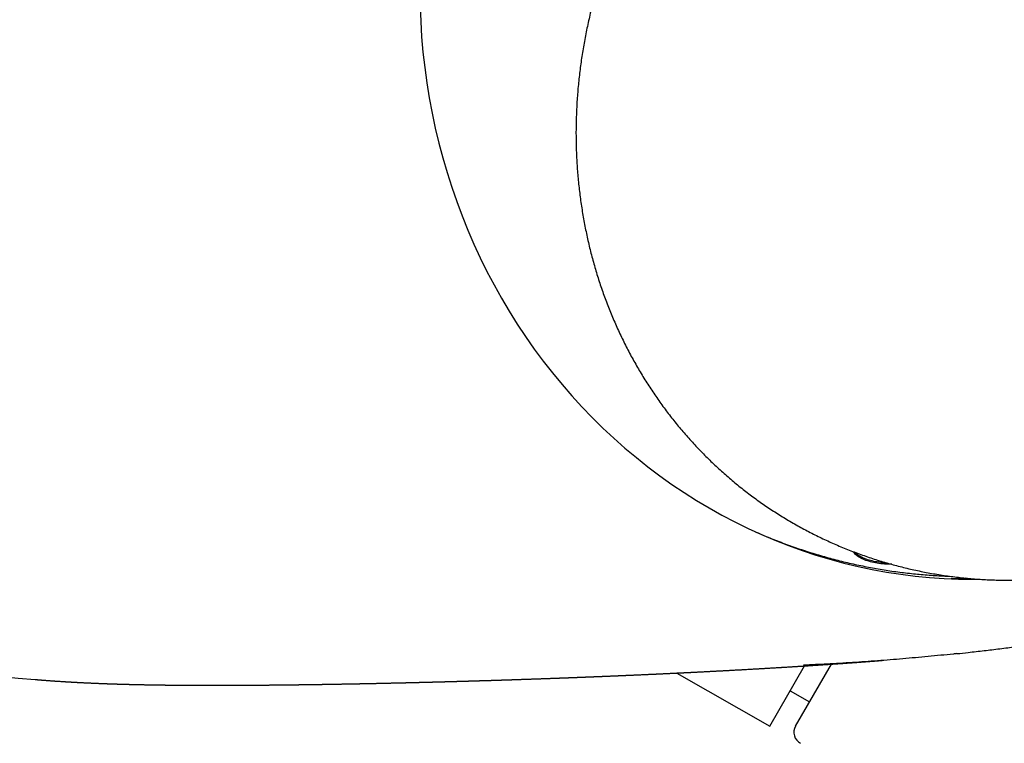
# Model space of a CAD drawing. Header units: millimetres. Extents: x 8 to 1080, y 12 to 906.
# Tile 28 of 76: x 674 to 714, y 472 to 501. Entities that reach past the tile are written whole.
import ezdxf

# ---------------------------------------------------------------- set-up
doc = ezdxf.new("R2010")
doc.units = ezdxf.units.MM

msp = doc.modelspace()

# ---------------------------------------------------------------- linework, layer by layer
at = {"color": 7, "linetype": 'Continuous', "lineweight": 30}
for p, q in [((704.547, 472.933), (705.95, 475.363)), ((705.587, 472.935), (707.031, 475.435)), ((674.904, 474.824), (674.904, 474.824)), ((700.8, 475.078), (704.547, 472.933)), ((705.372, 474.362), (706.151, 473.912))]:
    msp.add_line(p, q, dxfattribs=at)
at = {"color": 7, "linetype": 'Continuous', "lineweight": 30, "flags": 128}
for points in [[(690.439, 501.987), (690.462, 501.366), (690.5, 500.745), (690.554, 500.126), (690.623, 499.509), (690.706, 498.893), (690.805, 498.281), (690.919, 497.671), (691.048, 497.064), (691.192, 496.462), (691.351, 495.863), (691.524, 495.27), (691.712, 494.681), (691.914, 494.097), (692.13, 493.52), (692.361, 492.949), (692.606, 492.384), (692.864, 491.826), (693.136, 491.276), (693.422, 490.734), (693.72, 490.199), (694.032, 489.674), (694.357, 489.157), (694.694, 488.649), (695.043, 488.151), (695.405, 487.662), (695.779, 487.184), (696.164, 486.717), (696.561, 486.26), (696.968, 485.815), (697.387, 485.381), (697.816, 484.959), (698.255, 484.549), (698.704, 484.152), (699.163, 483.767), (699.631, 483.395), (700.108, 483.036), (700.594, 482.69), (701.088, 482.359), (701.59, 482.041), (702.1, 481.737), (702.617, 481.447), (703.141, 481.172), (703.672, 480.912), (704.209, 480.667), (704.751, 480.436), (705.299, 480.221), (705.853, 480.021), (706.411, 479.837), (706.973, 479.668), (707.539, 479.515), (708.109, 479.378), (708.682, 479.256), (709.258, 479.151), (709.836, 479.062), (710.416, 478.989), (710.998, 478.932), (711.581, 478.891), (712.165, 478.867), (712.749, 478.859), (713.001, 478.86)], [(712.431, 478.909), (712.146, 478.891), (711.864, 478.877)]]:
    msp.add_lwpolyline(points, dxfattribs=at)
at = {"color": 7, "linetype": 'Continuous', "lineweight": 30}
for centre, radius, start, end in [((677.432, 509.661), 34.936, 230.3863, 265.85), ((706.02, 472.685), 0.5, 150, 242.3948)]:
    msp.add_arc(centre, radius, start, end, dxfattribs=at)
for points, knots in [([(734.829, 498.442), (734.834, 498.496), (734.846, 498.651), (734.863, 498.908), (734.879, 499.212), (734.89, 499.516), (734.897, 499.82), (734.899, 500.124), (734.896, 500.427), (734.889, 500.729), (734.877, 501.031), (734.861, 501.333), (734.84, 501.634), (734.815, 501.934), (734.785, 502.233), (734.75, 502.531), (734.711, 502.829), (734.668, 503.125), (734.619, 503.42), (734.567, 503.714), (734.51, 504.007), (734.448, 504.298), (734.382, 504.588), (734.312, 504.877), (734.237, 505.164), (734.157, 505.449), (734.074, 505.733), (733.986, 506.015), (733.893, 506.295), (733.796, 506.573), (733.695, 506.85), (733.59, 507.124), (733.48, 507.396), (733.367, 507.666), (733.249, 507.934), (733.126, 508.2), (733, 508.463), (732.869, 508.724), (732.735, 508.983), (732.596, 509.239), (732.454, 509.492), (732.307, 509.743), (732.157, 509.991), (732.002, 510.236), (731.844, 510.479), (731.682, 510.718), (731.516, 510.955), (731.346, 511.189), (731.172, 511.419), (730.995, 511.647), (730.815, 511.871), (730.63, 512.092), (730.442, 512.31), (730.251, 512.525), (730.056, 512.736), (729.858, 512.944), (729.656, 513.148), (729.451, 513.349), (729.243, 513.546), (729.032, 513.74), (728.817, 513.93), (728.6, 514.116), (728.379, 514.299), (728.155, 514.478), (727.929, 514.653), (727.699, 514.824), (727.467, 514.991), (727.231, 515.154), (726.994, 515.314), (726.753, 515.469), (726.51, 515.62), (726.264, 515.767), (726.016, 515.91), (725.765, 516.049), (725.512, 516.183), (725.256, 516.314), (724.999, 516.44), (724.739, 516.562), (724.477, 516.679), (724.213, 516.792), (723.947, 516.901), (723.679, 517.005), (723.409, 517.105), (723.137, 517.2), (722.864, 517.291), (722.588, 517.378), (722.312, 517.46), (722.033, 517.537), (721.753, 517.61), (721.472, 517.678), (721.189, 517.742), (720.905, 517.801), (720.62, 517.855), (720.334, 517.905), (720.047, 517.95), (719.758, 517.991), (719.469, 518.026), (719.178, 518.057), (718.887, 518.084), (718.596, 518.106), (718.303, 518.123), (718.01, 518.135), (717.716, 518.143), (717.422, 518.146), (717.128, 518.144), (716.833, 518.137), (716.538, 518.126), (716.243, 518.11), (715.948, 518.09), (715.652, 518.064), (715.357, 518.034), (715.062, 518), (714.767, 517.96), (714.472, 517.916), (714.178, 517.868), (713.884, 517.814), (713.59, 517.756), (713.297, 517.694), (713.004, 517.627), (712.713, 517.555), (712.422, 517.479), (712.131, 517.398), (711.842, 517.312), (711.553, 517.222), (711.266, 517.128), (710.98, 517.029), (710.695, 516.926), (710.411, 516.818), (710.128, 516.706), (709.847, 516.59), (709.567, 516.469), (709.288, 516.344), (709.012, 516.214), (708.736, 516.081), (708.463, 515.943), (708.191, 515.801), (707.921, 515.654), (707.653, 515.504), (707.387, 515.35), (707.123, 515.191), (706.861, 515.029), (706.601, 514.862), (706.344, 514.692), (706.088, 514.518), (705.835, 514.34), (705.585, 514.158), (705.337, 513.972), (705.091, 513.783), (704.848, 513.59), (704.607, 513.393), (704.37, 513.193), (704.135, 512.989), (703.902, 512.782), (703.673, 512.571), (703.446, 512.357), (703.223, 512.14), (703.002, 511.92), (702.785, 511.696), (702.571, 511.469), (702.36, 511.239), (702.152, 511.005), (701.947, 510.769), (701.746, 510.53), (701.548, 510.288), (701.353, 510.043), (701.162, 509.796), (700.974, 509.546), (700.79, 509.293), (700.61, 509.037), (700.433, 508.779), (700.26, 508.519), (700.091, 508.256), (699.925, 507.99), (699.763, 507.723), (699.605, 507.453), (699.451, 507.181), (699.301, 506.907), (699.155, 506.631), (699.013, 506.353), (698.875, 506.073), (698.741, 505.792), (698.611, 505.508), (698.485, 505.223), (698.363, 504.936), (698.245, 504.648), (698.132, 504.358), (698.023, 504.067), (697.918, 503.775), (697.817, 503.481), (697.721, 503.186), (697.629, 502.89), (697.542, 502.593), (697.458, 502.295), (697.38, 501.996), (697.305, 501.696), (697.235, 501.395), (697.17, 501.094), (697.109, 500.792), (697.052, 500.489), (697, 500.186), (696.953, 499.883), (696.91, 499.579), (696.871, 499.275), (696.837, 498.971), (696.808, 498.666), (696.783, 498.362), (696.763, 498.058), (696.747, 497.753), (696.736, 497.449), (696.729, 497.146), (696.727, 496.842), (696.73, 496.539), (696.737, 496.236), (696.749, 495.934), (696.765, 495.633), (696.786, 495.332), (696.811, 495.032), (696.841, 494.733), (696.875, 494.434), (696.915, 494.137), (696.958, 493.841), (697.006, 493.546), (697.059, 493.252), (697.116, 492.959), (697.177, 492.668), (697.243, 492.378), (697.314, 492.089), (697.389, 491.802), (697.468, 491.517), (697.552, 491.233), (697.64, 490.951), (697.732, 490.671), (697.829, 490.392), (697.93, 490.116), (698.036, 489.842), (698.145, 489.569), (698.259, 489.299), (698.377, 489.031), (698.499, 488.766), (698.626, 488.502), (698.756, 488.241), (698.891, 487.983), (699.029, 487.727), (699.172, 487.473), (699.318, 487.223), (699.469, 486.975), (699.623, 486.729), (699.782, 486.487), (699.944, 486.247), (700.11, 486.011), (700.28, 485.777), (700.453, 485.546), (700.63, 485.319), (700.811, 485.094), (700.995, 484.873), (701.183, 484.655), (701.375, 484.441), (701.569, 484.229), (701.768, 484.022), (701.969, 483.817), (702.174, 483.616), (702.382, 483.419), (702.594, 483.225), (702.808, 483.035), (703.026, 482.849), (703.246, 482.666), (703.47, 482.488), (703.697, 482.313), (703.926, 482.142), (704.159, 481.974), (704.394, 481.811), (704.632, 481.652), (704.872, 481.497), (705.116, 481.345), (705.361, 481.198), (705.61, 481.055), (705.86, 480.917), (706.114, 480.782), (706.369, 480.652), (706.627, 480.526), (706.886, 480.404), (707.148, 480.286), (707.413, 480.173), (707.679, 480.065), (707.947, 479.96), (708.217, 479.86), (708.488, 479.765), (708.762, 479.674), (709.037, 479.588), (709.314, 479.506), (709.592, 479.428), (709.872, 479.356), (710.153, 479.287), (710.436, 479.224), (710.72, 479.165), (711.005, 479.11), (711.291, 479.06), (711.579, 479.015), (711.867, 478.975), (712.157, 478.939), (712.447, 478.908), (712.738, 478.881), (713.03, 478.86), (713.322, 478.843), (713.615, 478.83), (713.909, 478.823), (714.203, 478.82), (714.497, 478.821), (714.792, 478.828), (715.087, 478.839), (715.382, 478.855), (715.678, 478.876), (715.973, 478.901), (716.268, 478.931), (716.563, 478.966), (716.858, 479.005), (717.153, 479.049), (717.448, 479.098), (717.742, 479.151), (718.035, 479.209), (718.328, 479.271), (718.621, 479.338), (718.913, 479.41), (719.204, 479.487), (719.494, 479.567), (719.783, 479.653), (720.072, 479.743), (720.359, 479.837), (720.646, 479.936), (720.931, 480.039), (721.215, 480.147), (721.497, 480.259), (721.779, 480.376), (722.059, 480.496), (722.337, 480.622), (722.614, 480.751), (722.889, 480.885), (723.162, 481.022), (723.434, 481.165), (723.704, 481.311), (723.972, 481.461), (724.189, 481.587), (724.316, 481.663), (724.356, 481.687)], [0, 0, 0, 0, 0.001566, 0.004511, 0.007455, 0.010399, 0.013344, 0.016288, 0.019232, 0.022176, 0.025119, 0.028063, 0.031007, 0.03395, 0.036893, 0.039836, 0.042779, 0.045722, 0.048665, 0.051608, 0.05455, 0.057492, 0.060435, 0.063377, 0.066318, 0.06926, 0.072202, 0.075143, 0.078084, 0.081025, 0.083966, 0.086907, 0.089848, 0.092788, 0.095728, 0.098668, 0.101608, 0.104548, 0.107488, 0.110427, 0.113366, 0.116305, 0.119244, 0.122183, 0.125122, 0.12806, 0.130999, 0.133937, 0.136875, 0.139813, 0.142751, 0.145688, 0.148626, 0.151564, 0.154501, 0.157438, 0.160375, 0.163313, 0.16625, 0.169187, 0.172123, 0.17506, 0.177997, 0.180934, 0.183871, 0.186807, 0.189744, 0.192681, 0.195617, 0.198554, 0.20149, 0.204427, 0.207364, 0.210301, 0.213237, 0.216174, 0.219111, 0.222048, 0.224985, 0.227922, 0.230859, 0.233796, 0.236734, 0.239671, 0.242609, 0.245547, 0.248484, 0.251422, 0.25436, 0.257298, 0.260237, 0.263175, 0.266114, 0.269053, 0.271991, 0.274931, 0.27787, 0.280809, 0.283749, 0.286688, 0.289628, 0.292568, 0.295508, 0.298449, 0.301389, 0.30433, 0.307271, 0.310212, 0.313153, 0.316094, 0.319035, 0.321977, 0.324919, 0.327861, 0.330803, 0.333745, 0.336687, 0.33963, 0.342572, 0.345515, 0.348458, 0.351401, 0.354344, 0.357287, 0.360231, 0.363174, 0.366118, 0.369062, 0.372006, 0.37495, 0.377894, 0.380838, 0.383782, 0.386727, 0.389671, 0.392616, 0.39556, 0.398505, 0.40145, 0.404395, 0.40734, 0.410285, 0.41323, 0.416175, 0.41912, 0.422065, 0.425011, 0.427956, 0.430902, 0.433847, 0.436793, 0.439738, 0.442684, 0.445629, 0.448575, 0.451521, 0.454466, 0.457412, 0.460358, 0.463304, 0.46625, 0.469196, 0.472142, 0.475087, 0.478033, 0.480979, 0.483925, 0.486871, 0.489817, 0.492763, 0.495709, 0.498655, 0.501601, 0.504547, 0.507493, 0.510439, 0.513385, 0.516331, 0.519277, 0.522223, 0.525168, 0.528114, 0.53106, 0.534006, 0.536952, 0.539897, 0.542843, 0.545789, 0.548734, 0.55168, 0.554626, 0.557571, 0.560517, 0.563462, 0.566407, 0.569353, 0.572298, 0.575243, 0.578188, 0.581133, 0.584078, 0.587023, 0.589968, 0.592913, 0.595857, 0.598802, 0.601747, 0.604691, 0.607635, 0.610579, 0.613524, 0.616467, 0.619411, 0.622355, 0.625299, 0.628242, 0.631186, 0.634129, 0.637072, 0.640015, 0.642958, 0.645901, 0.648843, 0.651786, 0.654728, 0.65767, 0.660612, 0.663554, 0.666496, 0.669437, 0.672379, 0.67532, 0.678261, 0.681202, 0.684143, 0.687083, 0.690024, 0.692964, 0.695904, 0.698844, 0.701784, 0.704723, 0.707663, 0.710602, 0.713541, 0.71648, 0.719419, 0.722358, 0.725296, 0.728234, 0.731173, 0.734111, 0.737049, 0.739987, 0.742924, 0.745862, 0.748799, 0.751737, 0.754674, 0.757611, 0.760548, 0.763485, 0.766422, 0.769359, 0.772296, 0.775233, 0.77817, 0.781106, 0.784043, 0.78698, 0.789916, 0.792853, 0.79579, 0.798726, 0.801663, 0.8046, 0.807536, 0.810473, 0.81341, 0.816347, 0.819284, 0.822221, 0.825158, 0.828095, 0.831032, 0.83397, 0.836907, 0.839845, 0.842782, 0.84572, 0.848658, 0.851596, 0.854534, 0.857473, 0.860411, 0.86335, 0.866288, 0.869227, 0.872166, 0.875105, 0.878045, 0.880984, 0.883924, 0.886864, 0.889804, 0.892744, 0.895684, 0.898625, 0.901565, 0.904506, 0.907447, 0.910388, 0.91333, 0.916271, 0.919213, 0.922154, 0.925096, 0.928038, 0.930981, 0.933923, 0.936865, 0.939808, 0.942751, 0.945694, 0.948637, 0.95158, 0.954523, 0.957467, 0.96041, 0.963354, 0.966298, 0.969241, 0.972185, 0.97513, 0.978074, 0.981018, 0.983962, 0.986907, 0.989851, 0.992796, 0.995741, 0.998686, 1, 1, 1, 1]), ([(703.964, 480.778), (704.038, 480.746), (704.209, 480.67), (704.481, 480.557), (704.779, 480.437), (705.078, 480.322), (705.379, 480.212), (705.681, 480.106), (705.984, 480.005), (706.289, 479.909), (706.595, 479.817), (706.902, 479.73), (707.211, 479.647), (707.52, 479.569), (707.831, 479.496), (708.142, 479.428), (708.454, 479.364), (708.767, 479.305), (709.081, 479.251), (709.396, 479.202), (709.711, 479.157), (710.027, 479.118), (710.343, 479.083), (710.66, 479.053), (710.977, 479.027), (711.295, 479.007), (711.567, 478.993), (711.734, 478.988), (711.795, 478.986)], [0, 0, 0, 0, 0.0298, 0.069288, 0.108776, 0.148263, 0.187749, 0.227234, 0.266719, 0.306202, 0.345686, 0.385168, 0.42465, 0.464131, 0.503612, 0.543092, 0.582572, 0.622051, 0.66153, 0.701008, 0.740486, 0.779963, 0.81944, 0.858917, 0.898394, 0.93787, 0.977346, 1, 1, 1, 1]), ([(709.467, 479.464), (709.395, 479.464), (709.22, 479.466), (708.95, 479.496), (708.67, 479.547), (708.421, 479.62), (708.21, 479.711), (708.05, 479.82), (707.95, 479.908), (707.929, 479.96), (707.925, 479.97)], [0, 0, 0, 0, 0.104169, 0.250119, 0.394781, 0.534123, 0.674006, 0.820471, 0.96517, 1, 1, 1, 1]), ([(709.283, 479.516), (709.27, 479.516), (709.158, 479.518), (708.95, 479.544), (708.674, 479.594), (708.425, 479.668), (708.215, 479.76), (708.061, 479.855), (708.004, 479.921), (707.98, 479.949)], [0, 0, 0, 0, 0.022271, 0.193692, 0.365599, 0.536634, 0.708703, 0.879819, 1, 1, 1, 1]), ([(712.096, 475.859), (712.249, 475.875), (712.616, 475.914), (713.195, 475.981), (713.83, 476.057), (714.468, 476.138), (715.077, 476.218), (715.61, 476.292), (716.04, 476.354), (716.406, 476.411), (716.753, 476.469), (717.101, 476.532), (717.443, 476.6), (717.776, 476.67), (718.1, 476.744), (718.421, 476.822), (718.743, 476.905), (719.066, 476.993), (719.39, 477.087), (719.712, 477.185), (720.033, 477.287), (720.352, 477.394), (720.67, 477.506), (720.986, 477.622), (721.301, 477.743), (721.614, 477.868), (721.926, 477.998), (722.237, 478.132), (722.545, 478.271), (722.851, 478.414), (723.154, 478.561), (723.456, 478.713), (723.756, 478.869), (724.055, 479.03), (724.351, 479.195), (724.645, 479.364), (724.879, 479.502), (725.014, 479.585), (725.053, 479.609)], [0, 0, 0, 0, 0.034038, 0.081112, 0.128184, 0.17521, 0.223138, 0.263935, 0.294214, 0.319484, 0.345793, 0.372114, 0.397775, 0.42283, 0.447332, 0.471264, 0.495784, 0.520592, 0.545366, 0.570113, 0.594841, 0.619555, 0.644263, 0.668972, 0.693686, 0.718412, 0.743157, 0.76793, 0.79265, 0.817296, 0.841953, 0.866621, 0.891296, 0.915978, 0.940665, 0.965354, 0.990045, 1, 1, 1, 1]), ([(674.904, 474.817), (674.917, 474.816), (674.942, 474.814), (674.978, 474.811), (675.01, 474.808), (675.037, 474.806), (675.061, 474.804), (675.081, 474.802), (675.097, 474.801), (675.11, 474.8), (675.122, 474.799), (675.132, 474.798), (675.153, 474.796), (675.194, 474.793), (675.252, 474.789), (675.315, 474.784), (675.376, 474.779), (675.436, 474.775), (675.496, 474.77), (675.55, 474.767), (675.599, 474.763), (675.642, 474.76), (675.683, 474.757), (675.724, 474.754), (675.767, 474.752), (675.824, 474.748), (675.897, 474.743), (675.965, 474.739), (676.014, 474.735), (676.044, 474.734), (676.074, 474.732), (676.103, 474.73), (676.146, 474.727), (676.202, 474.724), (676.271, 474.72), (676.325, 474.717), (676.365, 474.714), (676.391, 474.713), (676.416, 474.712), (676.441, 474.71), (676.466, 474.709), (676.491, 474.707), (676.519, 474.706), (676.551, 474.704), (676.587, 474.702), (676.627, 474.7), (676.67, 474.698), (676.719, 474.695), (676.776, 474.692), (676.841, 474.689), (676.895, 474.687), (676.938, 474.684), (676.967, 474.683), (676.997, 474.682), (677.025, 474.68), (677.051, 474.679), (677.078, 474.678), (677.108, 474.677), (677.142, 474.675), (677.174, 474.674), (677.205, 474.672), (677.231, 474.671), (677.252, 474.67), (677.271, 474.669), (677.291, 474.669), (677.314, 474.668), (677.34, 474.666), (677.369, 474.665), (677.401, 474.664), (677.434, 474.663), (677.468, 474.661), (677.504, 474.66), (677.54, 474.658), (677.574, 474.657), (677.606, 474.656), (677.636, 474.655), (677.669, 474.653), (677.705, 474.652), (677.743, 474.651), (677.778, 474.649), (677.808, 474.648), (677.836, 474.647), (677.861, 474.646), (677.887, 474.646), (677.912, 474.645), (677.937, 474.644), (677.962, 474.643), (677.988, 474.642), (678.014, 474.641), (678.044, 474.64), (678.077, 474.639), (678.114, 474.638), (678.153, 474.637), (678.196, 474.635), (678.242, 474.634), (678.291, 474.632), (678.344, 474.631), (678.395, 474.629), (678.443, 474.628), (678.487, 474.627), (678.529, 474.626), (678.565, 474.625), (678.595, 474.624), (678.619, 474.623), (678.641, 474.623), (678.668, 474.622), (678.701, 474.621), (678.743, 474.62), (678.789, 474.619), (678.831, 474.618), (678.868, 474.617), (678.899, 474.616), (678.93, 474.616), (678.958, 474.615), (678.984, 474.614), (679.008, 474.614), (679.034, 474.613), (679.064, 474.613), (679.097, 474.612), (679.133, 474.611), (679.17, 474.61), (679.21, 474.61), (679.252, 474.609), (679.297, 474.608), (679.342, 474.607), (679.388, 474.606), (679.432, 474.605), (679.477, 474.604), (679.521, 474.604), (679.567, 474.603), (679.617, 474.602), (679.673, 474.601), (679.732, 474.6), (679.786, 474.599), (679.833, 474.599), (679.871, 474.598), (679.907, 474.598), (679.94, 474.597), (679.969, 474.597), (679.997, 474.596), (680.023, 474.596), (680.052, 474.596), (680.083, 474.595), (680.116, 474.595), (680.149, 474.594), (680.182, 474.594), (680.214, 474.594), (680.248, 474.593), (680.283, 474.593), (680.321, 474.592), (680.357, 474.592), (680.391, 474.592), (680.421, 474.591), (680.448, 474.591), (680.475, 474.591), (680.502, 474.591), (680.531, 474.59), (680.563, 474.59), (680.595, 474.59), (680.627, 474.589), (680.657, 474.589), (680.686, 474.589), (680.714, 474.589), (680.744, 474.588), (680.774, 474.588), (680.805, 474.588), (680.839, 474.588), (680.875, 474.587), (680.914, 474.587), (680.953, 474.587), (680.992, 474.587), (681.029, 474.586), (681.068, 474.586), (681.11, 474.586), (681.156, 474.586), (681.203, 474.585), (681.252, 474.585), (681.301, 474.585), (681.349, 474.585), (681.395, 474.585), (681.439, 474.584), (681.483, 474.584), (681.527, 474.584), (681.571, 474.584), (681.613, 474.584), (681.651, 474.584), (681.68, 474.584), (681.701, 474.584), (681.718, 474.584), (681.738, 474.584), (681.759, 474.583), (681.783, 474.583), (681.811, 474.583), (681.842, 474.583), (681.873, 474.583), (681.902, 474.583), (681.928, 474.583), (681.951, 474.583), (681.974, 474.583), (681.997, 474.583), (682.023, 474.583), (682.052, 474.583), (682.083, 474.583), (682.113, 474.583), (682.143, 474.583), (682.17, 474.583), (682.195, 474.583), (682.218, 474.583), (682.239, 474.583), (682.261, 474.583), (682.285, 474.583), (682.311, 474.583), (682.339, 474.583), (682.369, 474.583), (682.399, 474.583), (682.426, 474.583), (682.45, 474.583), (682.47, 474.583), (682.487, 474.584), (682.503, 474.584), (682.52, 474.584), (682.541, 474.584), (682.565, 474.584), (682.592, 474.584), (682.622, 474.584), (682.654, 474.584), (682.686, 474.584), (682.716, 474.584), (682.743, 474.584), (682.769, 474.584), (682.796, 474.584), (682.824, 474.584), (682.854, 474.584), (682.885, 474.585), (682.916, 474.585), (682.947, 474.585), (682.976, 474.585), (683.005, 474.585), (683.032, 474.585), (683.058, 474.585), (683.086, 474.585), (683.117, 474.586), (683.152, 474.586), (683.189, 474.586), (683.234, 474.586), (683.284, 474.586), (683.34, 474.587), (683.397, 474.587), (683.457, 474.587), (683.52, 474.588), (683.579, 474.588), (683.631, 474.588), (683.674, 474.589), (683.715, 474.589), (683.752, 474.589), (683.788, 474.59), (683.821, 474.59), (683.851, 474.59), (683.879, 474.59), (683.911, 474.59), (683.946, 474.591), (683.984, 474.591), (684.029, 474.591), (684.079, 474.592), (684.133, 474.592), (684.186, 474.593), (684.237, 474.593), (684.291, 474.594), (684.346, 474.594), (684.396, 474.595), (684.438, 474.595), (684.469, 474.595), (684.497, 474.596), (684.52, 474.596), (684.539, 474.596), (684.555, 474.596), (684.572, 474.596), (684.591, 474.597), (684.614, 474.597), (684.639, 474.597), (684.667, 474.597), (684.697, 474.598), (684.728, 474.598), (684.759, 474.598), (684.788, 474.599), (684.814, 474.599), (684.836, 474.599), (684.855, 474.599), (684.872, 474.599), (684.89, 474.6), (684.907, 474.6), (684.924, 474.6), (684.941, 474.6), (684.96, 474.6), (684.982, 474.601), (685.006, 474.601), (685.032, 474.601), (685.063, 474.602), (685.095, 474.602), (685.127, 474.602), (685.155, 474.603), (685.181, 474.603), (685.206, 474.603), (685.229, 474.604), (685.253, 474.604), (685.279, 474.604), (685.312, 474.605), (685.351, 474.605), (685.395, 474.606), (685.441, 474.606), (685.484, 474.607), (685.521, 474.607), (685.551, 474.608), (685.576, 474.608), (685.601, 474.608), (685.625, 474.609), (685.652, 474.609), (685.682, 474.609), (685.716, 474.61), (685.752, 474.61), (685.788, 474.611), (685.82, 474.611), (685.848, 474.612), (685.873, 474.612), (685.895, 474.612), (685.917, 474.613), (685.939, 474.613), (685.962, 474.613), (685.99, 474.614), (686.019, 474.614), (686.051, 474.615), (686.083, 474.615), (686.115, 474.616), (686.148, 474.616), (686.18, 474.616), (686.212, 474.617), (686.24, 474.617), (686.265, 474.618), (686.288, 474.618), (686.312, 474.618), (686.34, 474.619), (686.37, 474.619), (686.404, 474.62), (686.44, 474.62), (686.479, 474.621), (686.517, 474.622), (686.55, 474.622), (686.578, 474.623), (686.602, 474.623), (686.623, 474.623), (686.644, 474.624), (686.666, 474.624), (686.691, 474.624), (686.718, 474.625), (686.747, 474.625), (686.778, 474.626), (686.809, 474.626), (686.84, 474.627), (686.87, 474.627), (686.899, 474.628), (686.926, 474.628), (686.95, 474.629), (686.973, 474.629), (686.995, 474.629), (687.018, 474.63), (687.043, 474.63), (687.073, 474.631), (687.107, 474.631), (687.145, 474.632), (687.185, 474.633), (687.221, 474.633), (687.255, 474.634), (687.285, 474.635), (687.312, 474.635), (687.337, 474.635), (687.362, 474.636), (687.391, 474.636), (687.426, 474.637), (687.466, 474.638), (687.511, 474.639), (687.554, 474.639), (687.594, 474.64), (687.628, 474.641), (687.656, 474.641), (687.681, 474.642), (687.702, 474.642), (687.723, 474.643), (687.743, 474.643), (687.764, 474.643), (687.788, 474.644), (687.814, 474.644), (687.844, 474.645), (687.876, 474.645), (687.91, 474.646), (687.941, 474.647), (687.968, 474.647), (687.991, 474.648), (688.01, 474.648), (688.027, 474.648), (688.042, 474.649), (688.057, 474.649), (688.072, 474.649), (688.088, 474.65), (688.105, 474.65), (688.125, 474.65), (688.148, 474.651), (688.176, 474.651), (688.206, 474.652), (688.237, 474.653), (688.269, 474.653), (688.3, 474.654), (688.33, 474.654), (688.359, 474.655), (688.388, 474.656), (688.413, 474.656), (688.435, 474.657), (688.455, 474.657), (688.477, 474.657), (688.501, 474.658), (688.529, 474.659), (688.561, 474.659), (688.594, 474.66), (688.63, 474.661), (688.668, 474.661), (688.705, 474.662), (688.739, 474.663), (688.768, 474.664), (688.796, 474.664), (688.824, 474.665), (688.856, 474.665), (688.893, 474.666), (688.934, 474.667), (688.977, 474.668), (689.021, 474.669), (689.061, 474.67), (689.096, 474.671), (689.126, 474.671), (689.153, 474.672), (689.18, 474.673), (689.209, 474.673), (689.243, 474.674), (689.28, 474.675), (689.322, 474.676), (689.363, 474.677), (689.4, 474.677), (689.431, 474.678), (689.457, 474.679), (689.48, 474.679), (689.502, 474.68), (689.524, 474.68), (689.549, 474.681), (689.576, 474.682), (689.603, 474.682), (689.632, 474.683), (689.661, 474.684), (689.694, 474.684), (689.729, 474.685), (689.764, 474.686), (689.796, 474.687), (689.823, 474.687), (689.846, 474.688), (689.867, 474.688), (689.887, 474.689), (689.906, 474.689), (689.924, 474.69), (689.943, 474.69), (689.964, 474.691), (689.989, 474.691), (690.018, 474.692), (690.049, 474.693), (690.082, 474.694), (690.116, 474.694), (690.147, 474.695), (690.174, 474.696), (690.196, 474.696), (690.217, 474.697), (690.239, 474.697), (690.263, 474.698), (690.289, 474.699), (690.318, 474.699), (690.349, 474.7), (690.383, 474.701), (690.417, 474.702), (690.451, 474.703), (690.483, 474.703), (690.51, 474.704), (690.534, 474.705), (690.555, 474.705), (690.575, 474.706), (690.594, 474.706), (690.613, 474.707), (690.632, 474.707), (690.653, 474.708), (690.678, 474.708), (690.706, 474.709), (690.738, 474.71), (690.774, 474.711), (690.81, 474.712), (690.844, 474.713), (690.872, 474.713), (690.897, 474.714), (690.918, 474.715), (690.938, 474.715), (690.958, 474.716), (690.979, 474.716), (691.001, 474.717), (691.026, 474.717), (691.056, 474.718), (691.092, 474.719), (691.131, 474.72), (691.17, 474.721), (691.203, 474.722), (691.232, 474.723), (691.256, 474.724), (691.28, 474.724), (691.306, 474.725), (691.335, 474.726), (691.366, 474.726), (691.396, 474.727), (691.423, 474.728), (691.448, 474.729), (691.473, 474.729), (691.5, 474.73), (691.526, 474.731), (691.553, 474.732), (691.578, 474.732), (691.602, 474.733), (691.624, 474.734), (691.648, 474.734), (691.676, 474.735), (691.705, 474.736), (691.734, 474.737), (691.759, 474.737), (691.78, 474.738), (691.799, 474.738), (691.82, 474.739), (691.848, 474.74), (691.883, 474.741), (691.918, 474.742), (691.948, 474.743), (691.972, 474.743), (691.993, 474.744), (692.016, 474.744), (692.043, 474.745), (692.073, 474.746), (692.103, 474.747), (692.129, 474.748), (692.153, 474.748), (692.176, 474.749), (692.201, 474.75), (692.228, 474.751), (692.257, 474.751), (692.285, 474.752), (692.311, 474.753), (692.333, 474.754), (692.355, 474.754), (692.378, 474.755), (692.405, 474.756), (692.433, 474.757), (692.462, 474.757), (692.488, 474.758), (692.51, 474.759), (692.531, 474.759), (692.554, 474.76), (692.579, 474.761), (692.608, 474.762), (692.636, 474.763), (692.664, 474.763), (692.687, 474.764), (692.709, 474.765), (692.73, 474.765), (692.755, 474.766), (692.784, 474.767), (692.816, 474.768), (692.847, 474.769), (692.875, 474.77), (692.901, 474.77), (692.928, 474.771), (692.964, 474.772), (693.007, 474.774), (693.053, 474.775), (693.098, 474.776), (693.144, 474.778), (693.187, 474.779), (693.226, 474.78), (693.258, 474.781), (693.286, 474.782), (693.316, 474.783), (693.348, 474.784), (693.381, 474.785), (693.411, 474.786), (693.437, 474.787), (693.46, 474.788), (693.484, 474.788), (693.509, 474.789), (693.538, 474.79), (693.567, 474.791), (693.595, 474.792), (693.62, 474.793), (693.644, 474.794), (693.671, 474.794), (693.704, 474.795), (693.739, 474.797), (693.775, 474.798), (693.804, 474.799), (693.826, 474.799), (693.845, 474.8), (693.866, 474.801), (693.892, 474.801), (693.921, 474.802), (693.955, 474.804), (693.989, 474.805), (694.024, 474.806), (694.059, 474.807), (694.096, 474.808), (694.133, 474.809), (694.169, 474.811), (694.202, 474.812), (694.24, 474.813), (694.283, 474.814), (694.332, 474.816), (694.383, 474.818), (694.429, 474.819), (694.469, 474.82), (694.504, 474.822), (694.541, 474.823), (694.579, 474.824), (694.618, 474.826), (694.655, 474.827), (694.694, 474.828), (694.732, 474.829), (694.767, 474.831), (694.797, 474.832), (694.822, 474.832), (694.843, 474.833), (694.865, 474.834), (694.892, 474.835), (694.926, 474.836), (694.962, 474.837), (694.993, 474.838), (695.018, 474.839), (695.04, 474.84), (695.065, 474.841), (695.098, 474.842), (695.137, 474.843), (695.179, 474.845), (695.219, 474.846), (695.256, 474.848), (695.294, 474.849), (695.334, 474.85), (695.375, 474.852), (695.416, 474.853), (695.456, 474.855), (695.493, 474.856), (695.528, 474.857), (695.562, 474.858), (695.598, 474.86), (695.635, 474.861), (695.673, 474.862), (695.712, 474.864), (695.753, 474.865), (695.795, 474.867), (695.837, 474.868), (695.879, 474.87), (695.92, 474.871), (695.963, 474.873), (696.006, 474.875), (696.044, 474.876), (696.074, 474.877), (696.099, 474.878), (696.12, 474.879), (696.142, 474.88), (696.167, 474.881), (696.198, 474.882), (696.232, 474.883), (696.272, 474.885), (696.314, 474.886), (696.359, 474.888), (696.401, 474.889), (696.439, 474.891), (696.475, 474.892), (696.509, 474.893), (696.543, 474.895), (696.579, 474.896), (696.617, 474.898), (696.655, 474.899), (696.691, 474.9), (696.722, 474.902), (696.748, 474.903), (696.77, 474.903), (696.794, 474.904), (696.823, 474.906), (696.857, 474.907), (696.892, 474.908), (696.926, 474.909), (696.958, 474.911), (696.989, 474.912), (697.023, 474.913), (697.058, 474.915), (697.092, 474.916), (697.123, 474.917), (697.15, 474.918), (697.175, 474.919), (697.201, 474.92), (697.231, 474.921), (697.263, 474.923), (697.296, 474.924), (697.326, 474.925), (697.357, 474.926), (697.39, 474.928), (697.428, 474.929), (697.466, 474.931), (697.503, 474.932), (697.54, 474.934), (697.579, 474.935), (697.617, 474.937), (697.655, 474.938), (697.69, 474.94), (697.724, 474.941), (697.754, 474.942), (697.779, 474.944), (697.801, 474.944), (697.821, 474.945), (697.846, 474.946), (697.877, 474.948), (697.914, 474.949), (697.952, 474.951), (697.988, 474.952), (698.023, 474.954), (698.056, 474.955), (698.094, 474.956), (698.138, 474.958), (698.191, 474.961), (698.247, 474.963), (698.297, 474.965), (698.339, 474.967), (698.375, 474.968), (698.41, 474.97), (698.443, 474.971), (698.472, 474.972), (698.496, 474.973), (698.516, 474.974), (698.539, 474.975), (698.569, 474.976), (698.608, 474.978), (698.651, 474.98), (698.694, 474.982), (698.737, 474.984), (698.78, 474.986), (698.825, 474.987), (698.869, 474.989), (698.908, 474.991), (698.941, 474.993), (698.966, 474.994), (698.991, 474.995), (699.027, 474.996), (699.078, 474.999), (699.138, 475.001), (699.202, 475.004), (699.271, 475.007), (699.342, 475.01), (699.404, 475.013), (699.458, 475.015), (699.508, 475.018), (699.56, 475.02), (699.611, 475.022), (699.662, 475.025), (699.712, 475.027), (699.759, 475.029), (699.8, 475.031), (699.835, 475.032), (699.868, 475.034), (699.902, 475.036), (699.94, 475.037), (699.981, 475.039), (700.026, 475.041), (700.07, 475.043), (700.112, 475.045), (700.15, 475.047), (700.189, 475.049), (700.232, 475.051), (700.28, 475.053), (700.329, 475.055), (700.377, 475.058), (700.422, 475.06), (700.469, 475.062), (700.517, 475.064), (700.564, 475.067), (700.609, 475.069), (700.655, 475.071), (700.704, 475.073), (700.752, 475.076), (700.795, 475.078), (700.834, 475.079), (700.878, 475.082), (700.93, 475.084), (700.988, 475.087), (701.037, 475.089), (701.077, 475.091), (701.109, 475.093), (701.143, 475.095), (701.177, 475.096), (701.208, 475.098), (701.235, 475.099), (701.258, 475.1), (701.279, 475.101), (701.301, 475.102), (701.329, 475.104), (701.363, 475.105), (701.406, 475.108), (701.455, 475.11), (701.505, 475.113), (701.549, 475.115), (701.587, 475.117), (701.621, 475.118), (701.659, 475.12), (701.703, 475.123), (701.748, 475.125), (701.794, 475.127), (701.837, 475.129), (701.884, 475.132), (701.934, 475.134), (701.984, 475.137), (702.028, 475.139), (702.066, 475.141), (702.101, 475.143), (702.136, 475.145), (702.175, 475.147), (702.215, 475.149), (702.254, 475.151), (702.295, 475.153), (702.338, 475.155), (702.385, 475.158), (702.439, 475.161), (702.495, 475.164), (702.55, 475.166), (702.604, 475.169), (702.657, 475.172), (702.711, 475.175), (702.765, 475.178), (702.813, 475.181), (702.86, 475.183), (702.911, 475.186), (702.965, 475.189), (703.018, 475.192), (703.071, 475.195), (703.127, 475.198), (703.187, 475.201), (703.245, 475.204), (703.297, 475.207), (703.348, 475.21), (703.402, 475.213), (703.463, 475.216), (703.535, 475.22), (703.614, 475.225), (703.696, 475.229), (703.774, 475.234), (703.848, 475.238), (703.926, 475.242), (703.999, 475.247), (704.061, 475.25), (704.107, 475.253), (704.145, 475.255), (704.179, 475.257), (704.212, 475.259), (704.248, 475.261), (704.289, 475.263), (704.336, 475.266), (704.388, 475.269), (704.448, 475.273), (704.515, 475.277), (704.59, 475.281), (704.668, 475.286), (704.742, 475.29), (704.81, 475.294), (704.87, 475.298), (704.924, 475.301), (704.972, 475.304), (705.016, 475.307), (705.059, 475.309), (705.106, 475.312), (705.156, 475.315), (705.212, 475.319), (705.273, 475.322), (705.339, 475.326), (705.41, 475.331), (705.481, 475.335), (705.549, 475.34), (705.609, 475.343), (705.663, 475.347), (705.705, 475.349), (705.737, 475.351), (705.76, 475.353), (705.783, 475.354), (705.809, 475.356), (705.842, 475.358), (705.885, 475.361), (705.938, 475.364), (705.999, 475.368), (706.062, 475.372), (706.125, 475.376), (706.188, 475.38), (706.248, 475.384), (706.305, 475.388), (706.353, 475.391), (706.393, 475.394), (706.427, 475.396), (706.461, 475.398), (706.498, 475.4), (706.538, 475.403), (706.584, 475.406), (706.634, 475.41), (706.689, 475.413), (706.745, 475.417), (706.8, 475.421), (706.848, 475.424), (706.888, 475.427), (706.92, 475.429), (706.952, 475.431), (706.988, 475.433), (707.035, 475.437), (707.092, 475.44), (707.157, 475.445), (707.224, 475.449), (707.293, 475.454), (707.355, 475.458), (707.409, 475.462), (707.451, 475.465), (707.488, 475.468), (707.519, 475.47), (707.546, 475.472), (707.579, 475.474), (707.622, 475.477), (707.678, 475.481), (707.741, 475.485), (707.807, 475.49), (707.878, 475.495), (707.946, 475.5), (708.009, 475.505), (708.062, 475.508), (708.108, 475.512), (708.151, 475.515), (708.202, 475.518), (708.262, 475.523), (708.336, 475.528), (708.414, 475.534), (708.498, 475.54), (708.588, 475.547), (708.682, 475.554), (708.781, 475.561), (708.885, 475.569), (708.987, 475.577), (709.054, 475.582), (709.086, 475.584)], [0, 0, 0, 0, 0.001564, 0.002974, 0.00423, 0.005332, 0.006281, 0.007075, 0.007711, 0.008199, 0.008636, 0.00907, 0.009501, 0.011165, 0.014021, 0.016446, 0.018751, 0.021341, 0.023763, 0.026017, 0.027888, 0.029624, 0.031269, 0.032955, 0.03469, 0.036476, 0.039976, 0.043654, 0.044846, 0.046056, 0.047283, 0.048497, 0.049606, 0.052668, 0.055574, 0.058323, 0.059454, 0.060555, 0.061628, 0.062672, 0.063688, 0.064714, 0.065857, 0.067254, 0.068798, 0.07049, 0.072329, 0.074314, 0.076864, 0.079622, 0.082587, 0.083808, 0.085062, 0.086348, 0.087609, 0.088685, 0.089565, 0.091131, 0.092614, 0.094019, 0.095346, 0.096594, 0.097334, 0.0981, 0.098987, 0.099994, 0.101122, 0.102371, 0.103741, 0.105232, 0.106674, 0.108213, 0.109844, 0.11137, 0.11271, 0.113968, 0.115166, 0.11698, 0.118639, 0.120143, 0.12149, 0.122684, 0.123806, 0.124896, 0.12606, 0.127187, 0.128275, 0.129339, 0.130511, 0.131826, 0.133284, 0.134885, 0.13663, 0.138523, 0.140541, 0.142716, 0.145048, 0.147537, 0.149406, 0.151354, 0.153223, 0.154902, 0.156089, 0.157159, 0.158112, 0.158977, 0.160634, 0.162474, 0.164497, 0.166702, 0.168044, 0.169446, 0.170815, 0.17207, 0.173211, 0.174238, 0.175151, 0.176652, 0.178134, 0.179604, 0.181406, 0.18319, 0.185024, 0.187015, 0.189167, 0.190969, 0.192871, 0.194812, 0.196709, 0.198562, 0.200884, 0.203326, 0.205891, 0.208579, 0.210323, 0.211988, 0.213534, 0.214963, 0.216274, 0.217365, 0.218492, 0.219736, 0.221098, 0.222563, 0.223998, 0.225367, 0.226798, 0.228203, 0.229714, 0.231336, 0.233053, 0.234419, 0.235686, 0.236854, 0.237935, 0.239094, 0.240381, 0.24171, 0.243149, 0.244543, 0.245799, 0.246918, 0.248213, 0.249438, 0.250708, 0.252021, 0.253432, 0.255005, 0.256637, 0.258363, 0.260012, 0.261569, 0.263039, 0.264921, 0.266862, 0.26886, 0.270902, 0.272988, 0.275045, 0.276958, 0.278731, 0.280514, 0.282378, 0.284285, 0.28603, 0.287587, 0.288955, 0.289587, 0.290274, 0.291063, 0.291952, 0.292941, 0.294031, 0.29541, 0.296704, 0.297882, 0.298946, 0.299877, 0.300736, 0.301687, 0.302748, 0.303921, 0.305205, 0.306486, 0.30769, 0.308796, 0.309804, 0.310714, 0.311532, 0.312391, 0.313348, 0.314404, 0.315558, 0.316787, 0.318016, 0.319103, 0.320048, 0.320864, 0.321532, 0.322094, 0.322774, 0.323602, 0.324559, 0.32566, 0.326901, 0.328128, 0.329465, 0.330666, 0.331732, 0.332689, 0.333738, 0.334922, 0.336043, 0.337262, 0.338551, 0.339744, 0.340818, 0.342044, 0.343066, 0.343999, 0.345109, 0.346336, 0.347681, 0.349143, 0.350671, 0.352871, 0.354987, 0.357173, 0.359492, 0.361913, 0.364405, 0.366194, 0.367859, 0.369387, 0.370786, 0.372133, 0.373447, 0.374456, 0.375524, 0.376718, 0.378037, 0.379482, 0.380961, 0.383101, 0.385091, 0.387007, 0.388923, 0.39085, 0.392899, 0.395104, 0.396363, 0.397519, 0.398545, 0.39944, 0.400053, 0.400594, 0.401193, 0.401894, 0.402713, 0.403637, 0.404654, 0.405739, 0.406889, 0.40806, 0.409111, 0.410032, 0.410822, 0.411484, 0.412103, 0.412723, 0.413342, 0.413961, 0.414549, 0.415225, 0.415997, 0.416863, 0.417823, 0.418832, 0.420114, 0.421253, 0.422248, 0.423154, 0.42403, 0.424861, 0.425676, 0.426606, 0.427678, 0.42914, 0.430693, 0.432225, 0.433675, 0.434963, 0.43609, 0.436973, 0.437858, 0.438744, 0.439642, 0.440661, 0.441835, 0.443163, 0.444427, 0.445547, 0.446517, 0.447338, 0.448074, 0.448803, 0.449576, 0.450347, 0.451255, 0.452366, 0.45338, 0.454514, 0.455637, 0.456694, 0.457864, 0.458927, 0.459877, 0.460715, 0.461457, 0.462265, 0.463181, 0.464205, 0.465337, 0.466573, 0.467913, 0.469242, 0.470333, 0.471263, 0.472033, 0.472706, 0.473384, 0.474161, 0.474945, 0.475827, 0.476881, 0.477829, 0.478883, 0.479936, 0.48089, 0.481898, 0.482767, 0.483542, 0.4843, 0.485042, 0.485767, 0.486568, 0.487531, 0.488657, 0.489942, 0.491236, 0.492457, 0.493537, 0.494518, 0.495396, 0.496171, 0.496859, 0.497837, 0.498977, 0.500279, 0.50171, 0.503249, 0.504448, 0.505506, 0.506422, 0.507197, 0.507896, 0.508513, 0.509164, 0.509848, 0.510565, 0.511385, 0.512351, 0.513395, 0.514508, 0.515499, 0.516353, 0.517072, 0.517685, 0.518171, 0.518643, 0.519115, 0.519587, 0.520058, 0.520613, 0.521186, 0.521919, 0.522847, 0.523729, 0.524735, 0.525787, 0.526744, 0.527601, 0.528582, 0.529474, 0.530292, 0.530931, 0.53152, 0.532167, 0.532923, 0.533788, 0.534762, 0.535823, 0.536856, 0.538096, 0.539255, 0.540289, 0.541194, 0.541971, 0.5428, 0.543778, 0.544906, 0.54617, 0.547499, 0.548879, 0.550098, 0.551152, 0.552039, 0.552784, 0.553582, 0.55448, 0.555477, 0.556583, 0.55783, 0.559213, 0.560251, 0.561167, 0.561961, 0.562634, 0.563206, 0.563887, 0.564625, 0.565419, 0.566276, 0.567049, 0.567929, 0.568917, 0.569949, 0.571042, 0.57198, 0.572763, 0.573395, 0.574002, 0.574643, 0.575147, 0.57567, 0.576214, 0.576823, 0.577542, 0.578369, 0.579306, 0.580256, 0.581316, 0.582227, 0.582987, 0.583598, 0.584144, 0.584837, 0.585531, 0.586227, 0.587037, 0.588029, 0.588936, 0.589955, 0.59097, 0.591874, 0.592668, 0.593351, 0.59393, 0.594482, 0.595032, 0.595579, 0.596115, 0.596675, 0.597367, 0.598202, 0.599101, 0.600122, 0.601211, 0.602173, 0.602988, 0.603647, 0.604231, 0.604793, 0.605334, 0.605949, 0.606536, 0.607216, 0.608063, 0.609077, 0.610259, 0.611343, 0.612288, 0.613077, 0.613713, 0.614346, 0.615066, 0.615874, 0.616808, 0.617641, 0.618365, 0.619018, 0.619766, 0.620444, 0.621194, 0.621947, 0.622648, 0.623297, 0.623894, 0.624536, 0.625288, 0.626165, 0.626962, 0.627649, 0.628226, 0.628695, 0.62917, 0.630006, 0.63099, 0.632001, 0.632864, 0.633438, 0.633972, 0.634591, 0.635302, 0.63617, 0.637006, 0.637734, 0.638356, 0.638933, 0.63961, 0.640345, 0.641168, 0.641946, 0.642629, 0.643217, 0.643753, 0.644372, 0.645086, 0.645892, 0.646686, 0.647373, 0.64797, 0.648491, 0.649072, 0.649757, 0.650535, 0.651347, 0.652069, 0.652697, 0.653225, 0.653782, 0.654428, 0.655165, 0.656114, 0.656957, 0.657672, 0.658291, 0.659007, 0.659848, 0.661161, 0.662382, 0.663495, 0.664678, 0.665978, 0.666937, 0.667746, 0.668422, 0.669179, 0.670086, 0.670937, 0.671723, 0.672404, 0.672982, 0.67356, 0.67424, 0.674975, 0.675776, 0.676508, 0.677148, 0.677696, 0.678389, 0.679227, 0.680211, 0.681168, 0.681978, 0.682428, 0.682877, 0.683428, 0.684083, 0.684841, 0.685674, 0.686658, 0.68749, 0.688364, 0.689313, 0.690298, 0.691213, 0.692052, 0.692857, 0.694057, 0.695312, 0.696602, 0.697879, 0.698786, 0.69962, 0.700539, 0.701584, 0.702495, 0.703438, 0.70441, 0.705396, 0.70628, 0.707025, 0.707649, 0.708151, 0.708599, 0.709304, 0.710167, 0.711111, 0.711933, 0.712484, 0.712982, 0.71359, 0.714334, 0.715396, 0.716476, 0.717419, 0.71833, 0.719259, 0.720204, 0.721233, 0.72226, 0.72324, 0.724134, 0.724987, 0.725761, 0.72664, 0.727593, 0.728508, 0.729376, 0.730425, 0.731455, 0.732471, 0.733471, 0.734453, 0.735453, 0.736577, 0.737429, 0.738144, 0.738721, 0.739184, 0.739716, 0.740344, 0.741076, 0.741912, 0.742819, 0.743892, 0.744955, 0.745973, 0.746888, 0.747699, 0.748517, 0.749293, 0.75014, 0.751035, 0.751965, 0.752846, 0.753577, 0.754176, 0.754653, 0.755161, 0.755868, 0.756689, 0.757535, 0.758323, 0.759055, 0.759777, 0.760553, 0.761385, 0.762216, 0.762937, 0.763546, 0.764118, 0.764688, 0.76537, 0.766166, 0.766965, 0.767647, 0.768239, 0.769095, 0.769974, 0.770853, 0.771713, 0.772555, 0.773408, 0.774397, 0.775163, 0.775999, 0.776803, 0.777494, 0.77807, 0.778534, 0.778954, 0.779479, 0.780213, 0.781088, 0.781983, 0.7828, 0.78357, 0.784325, 0.785065, 0.786137, 0.787341, 0.788627, 0.7899, 0.790702, 0.791504, 0.792308, 0.793058, 0.793701, 0.794236, 0.794665, 0.795093, 0.795785, 0.796648, 0.797661, 0.798638, 0.799535, 0.800548, 0.801526, 0.802512, 0.803471, 0.804122, 0.804676, 0.805167, 0.805737, 0.807099, 0.808479, 0.809739, 0.811314, 0.813, 0.81438, 0.815406, 0.816499, 0.817625, 0.818811, 0.819836, 0.820948, 0.822012, 0.822889, 0.823595, 0.824282, 0.825021, 0.825821, 0.826711, 0.827681, 0.828681, 0.82957, 0.830342, 0.831132, 0.832062, 0.833125, 0.834189, 0.835199, 0.836157, 0.837073, 0.838178, 0.839202, 0.840116, 0.841014, 0.842133, 0.843178, 0.844055, 0.844824, 0.845653, 0.84686, 0.848082, 0.849312, 0.849942, 0.850614, 0.851327, 0.852055, 0.852696, 0.85327, 0.853736, 0.854116, 0.854572, 0.855135, 0.855804, 0.856726, 0.857779, 0.858876, 0.859815, 0.860514, 0.861176, 0.861957, 0.86286, 0.863834, 0.864766, 0.865654, 0.866497, 0.867637, 0.868682, 0.86958, 0.870337, 0.870967, 0.871693, 0.872517, 0.873318, 0.874108, 0.874897, 0.875756, 0.876711, 0.87779, 0.878967, 0.880089, 0.881131, 0.882175, 0.883279, 0.884384, 0.885358, 0.886185, 0.887176, 0.888332, 0.889378, 0.890274, 0.891512, 0.89273, 0.89389, 0.894915, 0.895801, 0.896867, 0.898078, 0.89939, 0.901055, 0.902725, 0.904182, 0.90557, 0.907018, 0.908709, 0.909738, 0.91061, 0.911336, 0.911981, 0.912553, 0.913259, 0.914039, 0.914898, 0.915905, 0.917029, 0.918303, 0.919727, 0.921298, 0.922728, 0.923988, 0.92512, 0.926132, 0.927024, 0.927801, 0.928612, 0.929456, 0.930395, 0.93143, 0.932564, 0.933812, 0.93507, 0.936456, 0.937707, 0.938823, 0.939816, 0.940714, 0.941177, 0.941609, 0.942012, 0.942438, 0.943038, 0.943819, 0.944779, 0.945952, 0.947111, 0.948254, 0.949382, 0.950495, 0.951548, 0.952445, 0.953127, 0.953689, 0.954281, 0.954942, 0.955674, 0.956448, 0.957399, 0.958373, 0.95937, 0.960388, 0.961319, 0.961949, 0.962489, 0.963025, 0.963666, 0.964412, 0.965507, 0.96666, 0.96784, 0.969047, 0.970281, 0.971099, 0.971843, 0.972486, 0.973027, 0.973467, 0.973885, 0.974737, 0.975724, 0.976809, 0.977962, 0.979181, 0.980468, 0.981527, 0.98241, 0.983116, 0.983743, 0.984401, 0.985309, 0.98628, 0.987377, 0.988711, 0.990214, 0.991887, 0.993732, 0.99575, 0.997942, 1, 1, 1, 1]), ([(712.094, 475.859), (712.049, 475.854), (711.664, 475.812), (710.938, 475.741), (709.918, 475.649), (708.898, 475.568), (707.88, 475.498), (706.885, 475.438), (706.229, 475.407), (705.914, 475.392)], [0, 0, 0, 0, 0.022129, 0.188462, 0.354795, 0.519263, 0.683742, 0.848221, 1, 1, 1, 1])]:
    msp.add_open_spline(points, degree=3, knots=knots, dxfattribs=at)

doc.saveas('drawing.dxf')
